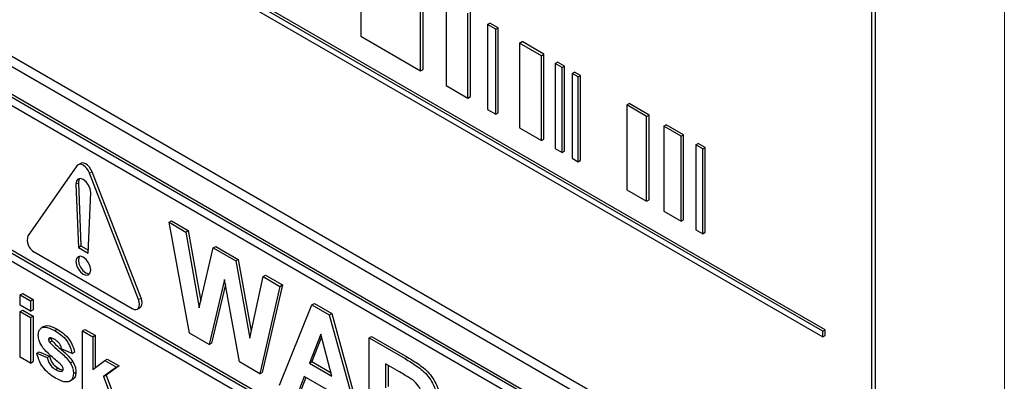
# Paper-space layout 'Blatt4' of a CAD drawing. Header units: millimetres. Extents: x 5 to 418, y 2 to 292.
# Tile 21 of 75: x 93.93 to 105.31, y 186.27 to 190.44. Entities that reach past the tile are written whole.
import ezdxf

# ---------------------------------------------------------------- set-up
doc = ezdxf.new("R2010")
doc.units = ezdxf.units.MM

psp = doc.layouts.new('Blatt4')

# ---------------------------------------------------------------- linework, layer by layer
at = {"color": 7, "linetype": 'Continuous', "lineweight": 18}
for p, q in [((105.306, 171.635), (105.306, 198.963)), ((94.739, 188.671), (94.768, 188.687)), ((94.581, 188.546), (94.609, 188.562)), ((95.305, 187.213), (95.333, 187.229)), ((98.383, 186.531), (98.411, 186.547))]:
    psp.add_line(p, q, dxfattribs=at)
at = {"color": 7, "linetype": 'Continuous', "lineweight": 25}
for p, q in [((103.816, 184.472), (103.816, 197.7)), ((103.775, 184.612), (103.775, 197.677)), ((103.208, 186.846), (89.311, 194.869)), ((103.236, 186.862), (89.339, 194.885)), ((89.311, 194.803), (103.208, 186.781)), ((89.35, 192.613), (103.493, 184.449)), ((89.249, 192.554), (103.533, 184.309)), ((103.434, 184.006), (89.292, 192.171)), ((103.462, 184.023), (89.32, 192.187)), ((97.872, 191.233), (97.872, 190.253)), ((98.563, 189.854), (98.563, 190.834)), ((98.592, 189.87), (98.592, 190.85)), ((98.856, 190.664), (98.856, 189.684)), ((99.137, 189.555), (99.137, 190.535)), ((99.108, 189.539), (99.108, 190.519)), ((99.336, 190.388), (99.364, 190.404)), ((99.43, 190.333), (99.336, 190.388)), ((99.336, 190.388), (99.336, 189.408)), ((99.458, 190.35), (99.364, 190.404)), ((99.43, 190.333), (99.458, 190.35)), ((99.43, 189.354), (99.43, 190.333)), ((99.458, 189.37), (99.458, 190.35)), ((97.872, 190.253), (98.563, 189.854)), ((99.706, 190.174), (99.734, 190.19)), ((99.987, 190.045), (99.734, 190.19)), ((99.958, 190.028), (99.706, 190.174)), ((99.706, 190.174), (99.706, 189.194)), ((103.434, 183.908), (92.912, 189.983)), ((99.958, 190.028), (99.987, 190.045)), ((99.958, 189.048), (99.958, 190.028)), ((99.987, 189.065), (99.987, 190.045)), ((98.563, 189.854), (98.592, 189.87)), ((100.116, 189.937), (100.144, 189.954)), ((100.196, 189.891), (100.116, 189.937)), ((100.116, 189.937), (100.116, 188.958)), ((100.224, 189.907), (100.144, 189.954)), ((100.196, 189.891), (100.224, 189.907)), ((100.196, 188.911), (100.196, 189.891)), ((100.224, 188.927), (100.224, 189.907)), ((100.314, 189.823), (100.342, 189.839)), ((100.381, 189.784), (100.314, 189.823)), ((100.314, 189.823), (100.314, 188.843)), ((100.409, 189.8), (100.342, 189.839)), ((100.381, 189.784), (100.409, 189.8)), ((100.381, 188.804), (100.381, 189.784)), ((100.409, 188.821), (100.409, 189.8)), ((98.856, 189.684), (99.108, 189.539)), ((99.108, 189.539), (99.137, 189.555)), ((99.336, 189.408), (99.43, 189.354)), ((100.945, 189.459), (100.973, 189.475)), ((101.174, 189.326), (100.945, 189.459)), ((100.945, 189.459), (100.945, 188.479)), ((101.202, 189.343), (100.973, 189.475)), ((99.43, 189.354), (99.458, 189.37)), ((101.174, 189.326), (101.202, 189.343)), ((101.174, 188.347), (101.174, 189.326)), ((101.202, 188.363), (101.202, 189.343)), ((99.706, 189.194), (99.958, 189.048)), ((101.371, 189.213), (101.399, 189.229)), ((101.571, 189.098), (101.371, 189.213)), ((101.371, 189.213), (101.371, 188.233)), ((101.599, 189.114), (101.399, 189.229)), ((99.958, 189.048), (99.987, 189.065)), ((101.571, 189.098), (101.599, 189.114)), ((101.571, 188.118), (101.571, 189.098)), ((101.599, 188.134), (101.599, 189.114)), ((100.116, 188.958), (100.196, 188.911)), ((101.741, 188.999), (101.769, 189.015)), ((101.822, 188.953), (101.741, 188.999)), ((101.741, 188.999), (101.741, 188.019)), ((101.85, 188.969), (101.769, 189.015)), ((101.822, 188.953), (101.85, 188.969)), ((101.822, 187.973), (101.822, 188.953)), ((101.85, 187.989), (101.85, 188.969)), ((100.196, 188.911), (100.224, 188.927)), ((100.314, 188.843), (100.381, 188.804)), ((100.381, 188.804), (100.409, 188.821)), ((94.592, 188.756), (94.027, 187.951)), ((94.634, 188.785), (94.606, 188.768)), ((95.305, 187.213), (94.739, 188.671)), ((95.333, 187.229), (94.768, 188.687)), ((94.581, 188.546), (94.609, 187.815)), ((94.609, 188.562), (94.638, 187.832)), ((100.945, 188.479), (101.174, 188.347)), ((94.722, 187.75), (94.751, 188.448)), ((92.912, 188.284), (103.632, 182.096)), ((92.941, 188.301), (103.632, 182.129)), ((101.174, 188.347), (101.202, 188.363)), ((103.632, 181.998), (92.912, 188.186)), ((101.371, 188.233), (101.571, 188.118)), ((95.656, 188.105), (95.684, 188.121)), ((95.893, 186.825), (95.656, 188.105)), ((95.656, 188.105), (95.851, 187.992)), ((95.684, 188.121), (95.879, 188.008)), ((101.571, 188.118), (101.599, 188.134)), ((95.851, 187.992), (95.879, 188.008)), ((95.851, 187.992), (96.005, 187.118)), ((95.879, 188.008), (96.023, 187.194)), ((101.741, 188.019), (101.822, 187.973)), ((101.822, 187.973), (101.85, 187.989)), ((94.609, 187.815), (94.638, 187.832)), ((94.609, 187.815), (94.722, 187.75)), ((94.638, 187.832), (94.724, 187.782)), ((96.005, 187.118), (96.168, 187.809)), ((96.168, 187.809), (96.196, 187.826)), ((96.168, 187.809), (96.427, 187.659)), ((96.196, 187.826), (96.456, 187.676)), ((94.1, 187.762), (95.232, 187.109)), ((96.427, 187.659), (96.456, 187.676)), ((96.427, 187.659), (96.589, 186.768)), ((96.456, 187.676), (96.606, 186.846)), ((96.589, 186.768), (96.742, 187.478)), ((96.742, 187.478), (96.77, 187.494)), ((96.742, 187.478), (96.938, 187.365)), ((96.77, 187.494), (96.966, 187.381)), ((96.297, 187.446), (96.12, 186.694)), ((96.307, 187.387), (96.148, 186.71)), ((96.469, 186.492), (96.297, 187.446)), ((96.938, 187.365), (96.705, 186.356)), ((96.966, 187.381), (96.733, 186.372)), ((96.938, 187.365), (96.966, 187.381)), ((93.938, 187.268), (93.966, 187.284)), ((93.938, 187.268), (94.057, 187.198)), ((93.938, 187.148), (93.938, 187.268)), ((93.966, 187.284), (94.086, 187.215)), ((94.057, 187.079), (93.938, 187.148)), ((94.057, 187.198), (94.086, 187.215)), ((94.057, 187.198), (94.057, 187.079)), ((94.086, 187.215), (94.086, 187.095)), ((95.292, 187.103), (95.32, 187.119)), ((96.932, 186.225), (97.306, 187.152)), ((97.306, 187.152), (97.335, 187.168)), ((97.306, 187.152), (97.508, 187.036)), ((97.335, 187.168), (97.536, 187.052)), ((93.938, 187.074), (93.966, 187.09)), ((93.938, 187.074), (94.057, 187.005)), ((93.938, 186.549), (93.938, 187.074)), ((93.966, 187.09), (94.086, 187.021)), ((94.057, 187.079), (94.086, 187.095)), ((94.057, 187.005), (94.086, 187.021)), ((94.057, 187.005), (94.057, 186.48)), ((94.086, 187.021), (94.086, 186.496)), ((97.508, 187.036), (97.536, 187.052)), ((97.508, 187.036), (97.884, 185.675)), ((97.536, 187.052), (97.912, 185.692)), ((94.211, 186.903), (94.179, 186.884)), ((94.336, 186.854), (94.364, 186.87)), ((94.656, 186.853), (94.684, 186.869)), ((94.656, 186.134), (94.656, 186.853)), ((94.656, 186.853), (94.775, 186.784)), ((94.684, 186.869), (94.804, 186.8)), ((94.775, 186.784), (94.804, 186.8)), ((94.775, 186.784), (94.775, 186.406)), ((94.804, 186.8), (94.804, 186.427)), ((96.12, 186.694), (95.893, 186.825)), ((97.408, 186.815), (97.278, 186.479)), ((97.417, 186.781), (97.307, 186.496)), ((97.538, 186.329), (97.408, 186.815)), ((97.967, 186.77), (97.995, 186.787)), ((97.995, 186.787), (98.411, 186.547)), ((103.208, 186.846), (103.236, 186.862)), ((103.208, 186.781), (103.208, 186.846)), ((103.208, 186.781), (103.236, 186.797)), ((103.236, 186.797), (103.236, 186.862)), ((94.265, 186.751), (94.293, 186.767)), ((94.277, 186.771), (94.273, 186.768)), ((94.276, 186.719), (94.305, 186.736)), ((96.12, 186.694), (96.148, 186.71)), ((97.967, 185.627), (97.967, 186.77)), ((97.967, 186.77), (98.383, 186.531)), ((94.057, 186.48), (93.938, 186.549)), ((94.129, 186.595), (94.157, 186.611)), ((94.129, 186.595), (94.249, 186.544)), ((94.157, 186.611), (94.277, 186.561)), ((94.249, 186.544), (94.277, 186.561)), ((94.536, 186.59), (94.416, 186.641)), ((94.536, 186.59), (94.564, 186.607)), ((94.057, 186.48), (94.086, 186.496)), ((94.515, 186.482), (94.544, 186.499)), ((94.775, 186.406), (94.915, 186.51)), ((95.051, 186.432), (94.9, 186.324)), ((94.915, 186.51), (94.943, 186.526)), ((94.915, 186.51), (95.051, 186.432)), ((95.079, 186.448), (94.929, 186.34)), ((94.943, 186.526), (95.079, 186.448)), ((95.051, 186.432), (95.079, 186.448)), ((96.705, 186.356), (96.469, 186.492)), ((97.278, 186.479), (97.307, 186.496)), ((97.278, 186.479), (97.538, 186.329)), ((97.307, 186.496), (97.528, 186.368)), ((98.319, 186.377), (98.158, 186.47)), ((98.158, 186.47), (98.158, 186.192)), ((98.186, 186.454), (98.186, 186.208)), ((94.346, 186.405), (94.374, 186.422)), ((94.416, 186.384), (94.426, 186.39)), ((94.552, 186.359), (94.58, 186.375)), ((94.9, 186.324), (94.929, 186.34)), ((94.9, 186.324), (95.059, 185.902)), ((94.929, 186.34), (95.087, 185.918)), ((96.705, 186.356), (96.733, 186.372)), ((97.219, 186.323), (97.135, 186.108)), ((97.599, 186.104), (97.219, 186.323)), ((94.507, 186.269), (94.539, 186.288)), ((97.237, 186.313), (97.163, 186.124))]:
    psp.add_line(p, q, dxfattribs=at)
at = {"color": 7, "linetype": 'Continuous', "lineweight": 25, "flags": 128}
for points in [[(94.739, 188.671), (94.726, 188.699), (94.708, 188.725), (94.688, 188.746), (94.666, 188.763), (94.644, 188.772), (94.623, 188.774), (94.606, 188.768), (94.592, 188.756)], [(94.768, 188.687), (94.754, 188.715), (94.737, 188.741), (94.716, 188.763), (94.694, 188.779), (94.672, 188.788), (94.652, 188.79), (94.634, 188.785)], [(94.751, 188.448), (94.745, 188.49), (94.727, 188.533), (94.699, 188.572), (94.666, 188.599), (94.632, 188.611), (94.604, 188.604), (94.586, 188.581), (94.581, 188.546)], [(94.622, 188.61), (94.615, 188.598), (94.609, 188.562)], [(94.751, 187.554), (94.744, 187.595), (94.726, 187.638), (94.698, 187.675), (94.666, 187.701), (94.633, 187.712), (94.606, 187.707), (94.587, 187.686), (94.581, 187.652), (94.587, 187.611), (94.606, 187.568), (94.633, 187.531), (94.666, 187.505), (94.698, 187.494), (94.726, 187.499), (94.744, 187.52), (94.751, 187.554)], [(94.622, 187.712), (94.616, 187.702), (94.609, 187.668), (94.616, 187.627), (94.634, 187.585), (94.662, 187.548), (94.694, 187.521), (94.727, 187.51), (94.738, 187.51)], [(95.32, 187.119), (95.32, 187.119), (95.333, 187.131), (95.342, 187.15), (95.345, 187.174), (95.342, 187.201), (95.333, 187.229)], [(95.232, 187.109), (95.253, 187.099), (95.274, 187.097), (95.292, 187.103), (95.305, 187.115), (95.313, 187.134), (95.316, 187.158), (95.313, 187.185), (95.305, 187.213)]]:
    psp.add_lwpolyline(points, dxfattribs=at)
at = {"color": 7, "linetype": 'Continuous', "lineweight": 25}
psp.add_arc((94.176, 187.9), 0.158, 161.2216, 241.1898, dxfattribs=at)
for points, knots in [([(94.145, 186.804), (94.147, 186.822), (94.15, 186.858), (94.18, 186.889), (94.239, 186.904), (94.296, 186.874), (94.336, 186.854)], [0, 0, 0, 0, 0.1867559, 0.3735489, 0.5604899, 1, 1, 1, 1]), ([(94.211, 186.902), (94.224, 186.907), (94.267, 186.922), (94.324, 186.892), (94.364, 186.87)], [0, 0, 0, 0, 0.290832, 1, 1, 1, 1]), ([(94.199, 186.656), (94.182, 186.684), (94.151, 186.733), (94.147, 186.782), (94.145, 186.804)], [0, 0, 0, 0, 0.558645, 1, 1, 1, 1]), ([(94.336, 186.854), (94.36, 186.839), (94.408, 186.809), (94.474, 186.744), (94.517, 186.664), (94.53, 186.615), (94.536, 186.59)], [0, 0, 0, 0, 0.280825, 0.559925, 0.77968, 1, 1, 1, 1]), ([(94.364, 186.87), (94.388, 186.855), (94.437, 186.825), (94.502, 186.76), (94.546, 186.68), (94.558, 186.631), (94.564, 186.607)], [0, 0, 0, 0, 0.280825, 0.559925, 0.77968, 1, 1, 1, 1]), ([(94.269, 186.764), (94.268, 186.764), (94.265, 186.762), (94.265, 186.756), (94.265, 186.751)], [0, 0, 0, 0, 0.176554, 1, 1, 1, 1]), ([(94.265, 186.751), (94.266, 186.745), (94.267, 186.734), (94.273, 186.724), (94.276, 186.719)], [0, 0, 0, 0, 0.558274, 1, 1, 1, 1]), ([(94.276, 186.719), (94.304, 186.692), (94.349, 186.648), (94.414, 186.595), (94.468, 186.545), (94.5, 186.503), (94.515, 186.482)], [0, 0, 0, 0, 0.3396071, 0.5600627, 0.7803796, 1, 1, 1, 1]), ([(94.339, 186.75), (94.327, 186.757), (94.305, 186.77), (94.286, 186.771), (94.277, 186.771)], [0, 0, 0, 0, 0.561017, 1, 1, 1, 1]), ([(94.293, 186.767), (94.294, 186.761), (94.295, 186.75), (94.302, 186.74), (94.305, 186.736)], [0, 0, 0, 0, 0.558274, 1, 1, 1, 1]), ([(94.305, 186.736), (94.332, 186.709), (94.377, 186.664), (94.442, 186.611), (94.496, 186.561), (94.528, 186.519), (94.544, 186.499)], [0, 0, 0, 0, 0.3396071, 0.5600627, 0.7803796, 1, 1, 1, 1]), ([(94.416, 186.641), (94.413, 186.654), (94.407, 186.679), (94.38, 186.723), (94.354, 186.74), (94.339, 186.75)], [0, 0, 0, 0, 0.2808102, 0.5607583, 1, 1, 1, 1]), ([(94.346, 186.304), (94.32, 186.321), (94.267, 186.354), (94.198, 186.429), (94.15, 186.515), (94.136, 186.568), (94.129, 186.595)], [0, 0, 0, 0, 0.280651, 0.560003, 0.779956, 1, 1, 1, 1]), ([(94.384, 186.483), (94.348, 186.512), (94.285, 186.564), (94.225, 186.628), (94.199, 186.656)], [0, 0, 0, 0, 0.560705, 1, 1, 1, 1]), ([(94.249, 186.544), (94.252, 186.529), (94.26, 186.497), (94.294, 186.44), (94.326, 186.418), (94.346, 186.405)], [0, 0, 0, 0, 0.280993, 0.560665, 1, 1, 1, 1]), ([(94.277, 186.561), (94.281, 186.545), (94.288, 186.513), (94.322, 186.456), (94.355, 186.435), (94.374, 186.422)], [0, 0, 0, 0, 0.280993, 0.560665, 1, 1, 1, 1]), ([(98.411, 186.547), (98.456, 186.52), (98.545, 186.467), (98.66, 186.373), (98.73, 186.265), (98.782, 186.147), (98.79, 186.064), (98.795, 186.008)], [0, 0, 0, 0, 0.251138, 0.500538, 0.625743, 0.751054, 1, 1, 1, 1]), ([(94.424, 186.442), (94.417, 186.45), (94.404, 186.466), (94.39, 186.478), (94.384, 186.483)], [0, 0, 0, 0, 0.558614, 1, 1, 1, 1]), ([(94.432, 186.411), (94.432, 186.417), (94.431, 186.427), (94.426, 186.437), (94.424, 186.442)], [0, 0, 0, 0, 0.5593187, 1, 1, 1, 1]), ([(94.515, 186.482), (94.528, 186.459), (94.549, 186.416), (94.551, 186.377), (94.552, 186.359)], [0, 0, 0, 0, 0.558015, 1, 1, 1, 1]), ([(94.544, 186.499), (94.556, 186.475), (94.578, 186.433), (94.579, 186.393), (94.58, 186.375)], [0, 0, 0, 0, 0.558015, 1, 1, 1, 1]), ([(98.383, 186.531), (98.428, 186.504), (98.517, 186.45), (98.632, 186.357), (98.702, 186.248), (98.753, 186.131), (98.761, 186.048), (98.767, 185.992)], [0, 0, 0, 0, 0.251138, 0.500538, 0.625743, 0.751054, 1, 1, 1, 1]), ([(94.346, 186.405), (94.36, 186.398), (94.385, 186.384), (94.407, 186.384), (94.416, 186.384)], [0, 0, 0, 0, 0.560783, 1, 1, 1, 1]), ([(94.552, 186.359), (94.55, 186.34), (94.546, 186.301), (94.513, 186.269), (94.45, 186.252), (94.389, 186.282), (94.346, 186.304)], [0, 0, 0, 0, 0.186725, 0.373655, 0.5608, 1, 1, 1, 1]), ([(94.374, 186.422), (94.388, 186.414), (94.408, 186.402), (94.425, 186.402), (94.43, 186.402)], [0, 0, 0, 0, 0.7118453, 1, 1, 1, 1]), ([(94.421, 186.388), (94.424, 186.39), (94.431, 186.394), (94.432, 186.405), (94.432, 186.411)], [0, 0, 0, 0, 0.44903, 1, 1, 1, 1]), ([(94.58, 186.375), (94.578, 186.356), (94.574, 186.318), (94.554, 186.292), (94.539, 186.288), (94.539, 186.288)], [0, 0, 0, 0, 0.493022, 0.986586, 1, 1, 1, 1]), ([(98.471, 186.286), (98.442, 186.303), (98.392, 186.335), (98.342, 186.364), (98.319, 186.377)], [0, 0, 0, 0, 0.559921, 1, 1, 1, 1]), ([(98.576, 186.092), (98.575, 186.111), (98.572, 186.15), (98.536, 186.227), (98.496, 186.264), (98.471, 186.286)], [0, 0, 0, 0, 0.281084, 0.561281, 1, 1, 1, 1])]:
    psp.add_open_spline(points, degree=3, knots=knots, dxfattribs=at)

doc.saveas('drawing.dxf')
